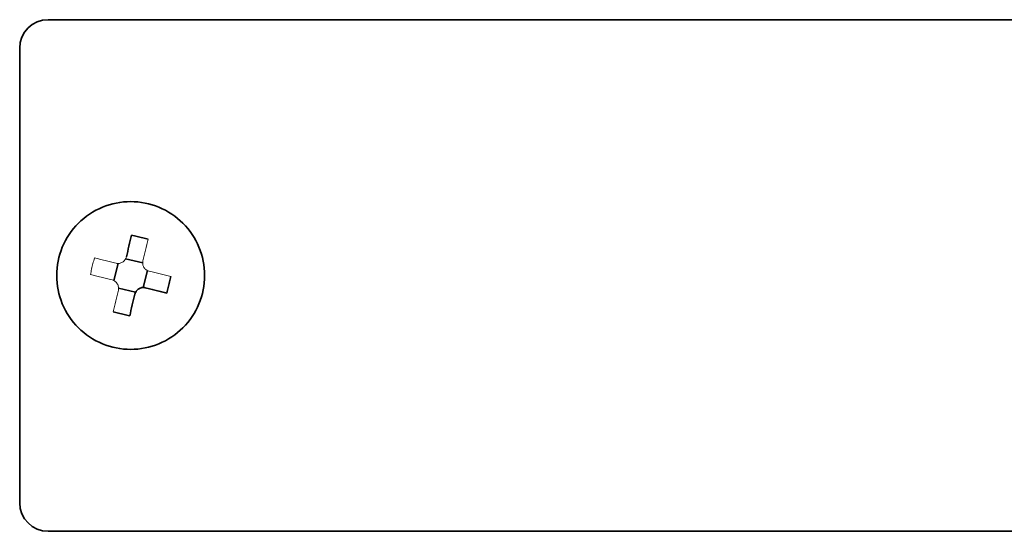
# Model space of a CAD drawing. Header units: millimetres. Extents: x 0 to 420, y 0 to 297.
# Tile 64 of 145: x 178 to 195, y 250 to 259. Entities that reach past the tile are written whole.
import ezdxf

# ---------------------------------------------------------------- set-up
doc = ezdxf.new("R2010")
doc.units = ezdxf.units.MM

msp = doc.modelspace()

# ---------------------------------------------------------------- linework, layer by layer
at = {"color": 7, "linetype": 'Continuous', "lineweight": 35}
for p, q in [((178.0696, 259.1743), (209.1696, 259.1743)), ((177.5696, 250.6743), (177.5696, 258.6743)), ((179.432, 254.9681), (179.7317, 254.8957)), ((179.2258, 254.5866), (179.2982, 254.8863)), ((179.8134, 254.7619), (179.7411, 254.4622)), ((179.6072, 254.3805), (179.3076, 254.4528)), ((209.1696, 250.1743), (178.0696, 250.1743))]:
    msp.add_line(p, q, dxfattribs=at)
for centre, start, end in [((178.0696, 258.6743), 90, 180), ((178.0696, 250.6743), 180, 270)]:
    msp.add_arc(centre, 0.5, start, end, dxfattribs=at)
for points, knots in [([(180.8196, 254.6743), (180.8196, 254.8444), (180.7858, 255.0145), (180.6556, 255.329), (180.5592, 255.4732), (180.3185, 255.7138), (180.1743, 255.8102), (179.8599, 255.9404), (179.6898, 255.9743), (179.3495, 255.9743), (179.1794, 255.9404), (178.8649, 255.8102), (178.7207, 255.7138), (178.4801, 255.4732), (178.3837, 255.329), (178.2535, 255.0145), (178.2196, 254.8444), (178.2196, 254.6743)], [0, 0, 0, 0, 0.125, 0.125, 0.25, 0.25, 0.375, 0.375, 0.5, 0.5, 0.625, 0.625, 0.75, 0.75, 0.875, 0.875, 1, 1, 1, 1]), ([(179.8277, 255.3108), (179.7955, 255.3194), (179.7311, 255.3367), (179.6338, 255.3602), (179.5686, 255.3742), (179.5361, 255.3812)], [0, 0, 0, 0, 0.3333388, 0.6666612, 1, 1, 1, 1]), ([(178.2196, 254.6743), (178.2196, 254.5041), (178.2535, 254.334), (178.3837, 254.0196), (178.4801, 253.8753), (178.7207, 253.6347), (178.8649, 253.5383), (179.1794, 253.4081), (179.3495, 253.3743), (179.6898, 253.3743), (179.8599, 253.4081), (180.1743, 253.5383), (180.3185, 253.6347), (180.5592, 253.8753), (180.6556, 254.0196), (180.7858, 254.334), (180.8196, 254.5041), (180.8196, 254.6743)], [0, 0, 0, 0, 0.125, 0.125, 0.25, 0.25, 0.375, 0.375, 0.5, 0.5, 0.625, 0.625, 0.75, 0.75, 0.875, 0.875, 1, 1, 1, 1]), ([(180.1562, 254.3662), (180.1648, 254.3984), (180.182, 254.4628), (180.2055, 254.5601), (180.2196, 254.6253), (180.2266, 254.6578)], [0, 0, 0, 0, 0.3333726, 0.6666274, 1, 1, 1, 1]), ([(179.595, 254.3474), (179.5968, 254.3537), (179.6003, 254.3663), (179.6087, 254.3842), (179.6261, 254.4117), (179.6606, 254.4436), (179.7077, 254.4606), (179.7471, 254.4633), (179.7664, 254.4598), (179.776, 254.458)], [0, 0, 0, 0, 0.0841297, 0.1673931, 0.251247, 0.5001145, 0.748982, 0.8744296, 1, 1, 1, 1]), ([(179.776, 254.458), (179.8087, 254.4501), (179.8738, 254.4344), (179.9698, 254.4112), (180.064, 254.3885), (180.1256, 254.3736), (180.1562, 254.3662)], [0, 0, 0, 0, 0.25492188, 0.50656157, 0.7549205, 1, 1, 1, 1]), ([(179.2116, 254.0377), (179.2438, 254.0291), (179.3082, 254.0119), (179.4055, 253.9884), (179.4706, 253.9743), (179.5032, 253.9673)], [0, 0, 0, 0, 0.3333388, 0.6666612, 1, 1, 1, 1])]:
    msp.add_open_spline(points, degree=3, knots=knots, dxfattribs=at)
for points in [[(179.5361, 255.3812), (179.506, 255.2568), (179.4753, 255.1297), (179.4443, 255.0011)], [(179.5032, 253.9673), (179.5333, 254.0918), (179.564, 254.2188), (179.595, 254.3474)]]:
    msp.add_open_spline(points, degree=3, dxfattribs=at)
at = {"color": 142, "linetype": 'Continuous', "lineweight": 18, "true_color": 0x0080c0}
for points in [[(179.7359, 254.9307), (179.7669, 255.0592), (179.7976, 255.1863), (179.8277, 255.3108)], [(179.3034, 254.4179), (179.2723, 254.2893), (179.2417, 254.1622), (179.2116, 254.0377)], [(179.3076, 254.4531), (179.3062, 254.4413), (179.3048, 254.4296), (179.3034, 254.4179)]]:
    msp.add_open_spline(points, degree=3, dxfattribs=at)
for points, knots in [([(178.8831, 254.9823), (178.8745, 254.9501), (178.8572, 254.8857), (178.8337, 254.7884), (178.8197, 254.7233), (178.8127, 254.6907)], [0, 0, 0, 0, 0.3333726, 0.6666274, 1, 1, 1, 1]), ([(179.2632, 254.8905), (179.2305, 254.8984), (179.1655, 254.9141), (179.0694, 254.9373), (178.9753, 254.96), (178.9137, 254.9749), (178.8831, 254.9823)], [0, 0, 0, 0, 0.2549219, 0.5065616, 0.7549205, 1, 1, 1, 1]), ([(179.4443, 255.0011), (179.4425, 254.9948), (179.439, 254.9822), (179.4305, 254.9644), (179.4131, 254.9368), (179.3787, 254.9049), (179.3315, 254.8879), (179.2922, 254.8852), (179.2729, 254.8887), (179.2632, 254.8905)], [0, 0, 0, 0, 0.0841297, 0.1673931, 0.251247, 0.5001145, 0.748982, 0.8744296, 1, 1, 1, 1]), ([(179.8465, 254.7496), (179.8401, 254.7514), (179.8276, 254.7549), (179.8097, 254.7633), (179.7822, 254.7808), (179.7503, 254.8152), (179.7333, 254.8624), (179.7306, 254.9017), (179.7341, 254.921), (179.7359, 254.9307)], [0, 0, 0, 0, 0.08407108, 0.16732946, 0.25124754, 0.50011503, 0.74898253, 0.87436105, 1, 1, 1, 1]), ([(180.2266, 254.6578), (180.196, 254.6652), (180.1344, 254.6801), (180.0403, 254.7028), (179.9442, 254.726), (179.8792, 254.7417), (179.8465, 254.7496)], [0, 0, 0, 0, 0.2450795, 0.4934384, 0.7450781, 1, 1, 1, 1]), ([(178.8127, 254.6907), (178.8433, 254.6833), (178.9048, 254.6684), (178.999, 254.6457), (179.0951, 254.6225), (179.1601, 254.6068), (179.1928, 254.5989)], [0, 0, 0, 0, 0.2450795, 0.4934384, 0.7450781, 1, 1, 1, 1]), ([(179.1928, 254.5989), (179.2042, 254.5942), (179.2259, 254.5852), (179.2543, 254.566), (179.277, 254.5432), (179.2936, 254.5164), (179.3044, 254.4859), (179.3065, 254.4643), (179.3076, 254.4531)], [0, 0, 0, 0, 0.1868789, 0.3568378, 0.5157904, 0.6709214, 0.8299341, 1, 1, 1, 1])]:
    msp.add_open_spline(points, degree=3, knots=knots, dxfattribs=at)

doc.saveas('drawing.dxf')
